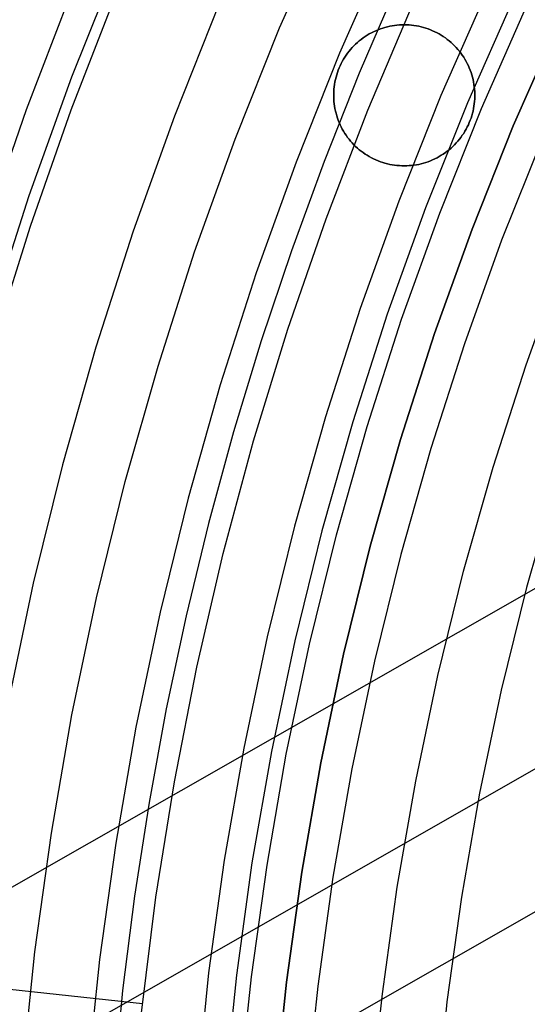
# Model space of a CAD drawing. Header units: millimetres. Extents: x 8929 to 10091, y -2708 to -1691.
# Tile 45 of 196: x 9449 to 9458, y -2052 to -2034. Entities that reach past the tile are written whole.
import ezdxf

# ---------------------------------------------------------------- set-up
doc = ezdxf.new("R2010")
doc.units = ezdxf.units.MM
for name, color, linetype in [('1', 7, 'Continuous'), ('COLOR EXT', 7, 'Continuous'), ('luz', 7, 'Continuous')]:
    doc.layers.add(name, color=color, linetype=linetype)

msp = doc.modelspace()

# ---------------------------------------------------------------- linework, layer by layer
at = {"layer": '1', "color": 7, "true_color": 0xffffff}
for p, q in [((9448.773, -2035.788, 76.403), (9449.586, -2033.675, 76.403)), ((9455.338, -2033.593, 206.672), (9454.671, -2035.14, 206.672)), ((9449.566, -2035.789, 65.998), (9450.358, -2033.755, 65.998)), ((9454.823, -2035.795, 70.904), (9455.633, -2033.892, 70.904)), ((9457.395, -2033.829, 208.403), (9456.588, -2035.665, 208.403)), ((9456.836, -2035.769, 208.385), (9457.639, -2033.942, 208.385)), ((9457.398, -2036.076, 206.567), (9458.19, -2034.274, 206.567)), ((9458.19, -2034.274, 208.385), (9457.398, -2036.076, 208.385)), ((9457.398, -2036.076, 207.476), (9458.19, -2034.274, 207.476)), ((9454.671, -2035.14, 206.672), (9454.048, -2036.705, 206.672)), ((9448.034, -2037.928, 76.403), (9448.773, -2035.788, 76.403)), ((9448.844, -2037.85, 65.998), (9449.566, -2035.789, 65.998)), ((9454.081, -2037.725, 70.904), (9454.823, -2035.795, 70.904)), ((9456.588, -2035.665, 208.403), (9455.845, -2037.527, 208.403)), ((9456.096, -2037.622, 208.385), (9456.836, -2035.769, 208.385)), ((9456.669, -2037.904, 206.567), (9457.398, -2036.076, 206.567)), ((9457.398, -2036.076, 208.385), (9456.669, -2037.904, 208.385)), ((9456.669, -2037.904, 207.476), (9457.398, -2036.076, 207.476)), ((9454.048, -2036.705, 206.672), (9453.468, -2038.287, 206.672)), ((9455.845, -2037.527, 208.403), (9455.167, -2039.413, 208.403)), ((9453.406, -2039.68, 70.904), (9454.081, -2037.725, 70.904)), ((9455.421, -2039.5, 208.385), (9456.096, -2037.622, 208.385)), ((9448.192, -2039.934, 65.998), (9448.844, -2037.85, 65.998)), ((9456.002, -2039.756, 206.567), (9456.669, -2037.904, 206.567)), ((9456.669, -2037.904, 208.385), (9456.002, -2039.756, 208.385)), ((9456.002, -2039.756, 207.476), (9456.669, -2037.904, 207.476)), ((9453.468, -2038.287, 206.672), (9452.934, -2039.885, 206.672)), ((9455.167, -2039.413, 208.403), (9454.554, -2041.322, 208.403)), ((9454.811, -2041.4, 208.385), (9455.421, -2039.5, 208.385)), ((9452.799, -2041.657, 70.904), (9453.406, -2039.68, 70.904)), ((9455.401, -2041.63, 206.567), (9456.002, -2039.756, 206.567)), ((9456.002, -2039.756, 208.385), (9455.401, -2041.63, 208.385)), ((9455.401, -2041.63, 207.476), (9456.002, -2039.756, 207.476)), ((9452.934, -2039.885, 206.672), (9452.444, -2041.497, 206.672)), ((9462.872, -2041.365, 34.804), (9434.98, -2057.3, 34.804)), ((9454.554, -2041.322, 208.403), (9454.007, -2043.251, 208.403)), ((9454.266, -2043.32, 208.385), (9454.811, -2041.4, 208.385)), ((9452.444, -2041.497, 206.672), (9452, -2043.122, 206.672)), ((9452.262, -2043.653, 70.904), (9452.799, -2041.657, 70.904)), ((9454.864, -2043.523, 206.567), (9455.401, -2041.63, 206.567)), ((9455.401, -2041.63, 208.385), (9454.864, -2043.523, 208.385)), ((9454.864, -2043.523, 207.476), (9455.401, -2041.63, 207.476)), ((9452, -2043.122, 206.672), (9451.602, -2044.758, 206.672)), ((9454.007, -2043.251, 208.403), (9453.527, -2045.198, 208.403)), ((9453.789, -2045.257, 208.385), (9454.266, -2043.32, 208.385)), ((9451.794, -2045.668, 70.904), (9452.262, -2043.653, 70.904)), ((9454.393, -2045.434, 206.567), (9454.864, -2043.523, 206.567)), ((9454.864, -2043.523, 208.385), (9454.393, -2045.434, 208.385)), ((9454.393, -2045.434, 207.476), (9454.864, -2043.523, 207.476)), ((9451.602, -2044.758, 206.672), (9451.251, -2046.406, 206.672)), ((9453.527, -2045.198, 208.403), (9453.115, -2047.16, 208.403)), ((9461.665, -2045.252, 42.804), (9440.48, -2057.356, 42.804)), ((9453.378, -2047.21, 208.385), (9453.789, -2045.257, 208.385)), ((9453.988, -2047.36, 206.567), (9454.393, -2045.434, 206.567)), ((9454.393, -2045.434, 208.385), (9453.988, -2047.36, 208.385)), ((9453.988, -2047.36, 207.476), (9454.393, -2045.434, 207.476)), ((9451.396, -2047.697, 70.904), (9451.794, -2045.668, 70.904)), ((9451.251, -2046.406, 206.672), (9450.947, -2048.062, 206.672)), ((9453.115, -2047.16, 208.403), (9452.77, -2049.135, 208.403)), ((9453.036, -2049.176, 208.385), (9453.378, -2047.21, 208.385)), ((9453.65, -2049.299, 206.567), (9453.988, -2047.36, 206.567)), ((9453.988, -2047.36, 208.385), (9453.65, -2049.299, 208.385)), ((9453.65, -2049.299, 207.476), (9453.988, -2047.36, 207.476)), ((9451.069, -2049.739, 70.904), (9451.396, -2047.697, 70.904)), ((9460.981, -2048.172, 76.403), (9444.83, -2057.4, 76.403)), ((9450.947, -2048.062, 206.672), (9450.69, -2049.726, 206.672)), ((9452.77, -2049.135, 208.403), (9452.494, -2051.12, 208.403)), ((9452.761, -2051.153, 208.385), (9453.036, -2049.176, 208.385)), ((9453.379, -2051.249, 206.567), (9453.65, -2049.299, 206.567)), ((9453.65, -2049.299, 208.385), (9453.379, -2051.249, 208.385)), ((9453.379, -2051.249, 207.476), (9453.65, -2049.299, 207.476)), ((9450.69, -2049.726, 206.672), (9450.479, -2051.397, 206.672)), ((9450.814, -2051.791, 70.904), (9451.069, -2049.739, 70.904)), ((9450.831, -2051.633, 70.904), (9444.842, -2050.976, 64.879)), ((9452.494, -2051.12, 208.403), (9452.287, -2053.115, 208.403)), ((9452.555, -2053.138, 208.385), (9452.761, -2051.153, 208.385)), ((9453.176, -2053.206, 206.567), (9453.379, -2051.249, 206.567)), ((9453.379, -2051.249, 208.385), (9453.176, -2053.206, 208.385)), ((9453.176, -2053.206, 207.476), (9453.379, -2051.249, 207.476)), ((9450.479, -2051.397, 206.672), (9450.315, -2053.074, 206.672))]:
    msp.add_line(p, q, dxfattribs=at)
at = {"layer": 'COLOR EXT', "color": 30, "true_color": 0xff8d00}
for p, q in [((9454.925, -2034.407, 19.504), (9454.886, -2034.427, 19.504)), ((9454.886, -2034.427, 21.604), (9454.925, -2034.407, 21.604)), ((9454.925, -2034.407, 20.554), (9454.886, -2034.427, 20.554)), ((9454.964, -2034.389, 19.504), (9454.925, -2034.407, 19.504)), ((9454.925, -2034.407, 21.604), (9454.964, -2034.389, 21.604)), ((9454.964, -2034.389, 20.554), (9454.925, -2034.407, 20.554)), ((9455.004, -2034.372, 19.504), (9454.964, -2034.389, 19.504)), ((9454.964, -2034.389, 21.604), (9455.004, -2034.372, 21.604)), ((9455.004, -2034.372, 20.554), (9454.964, -2034.389, 20.554)), ((9455.044, -2034.357, 19.504), (9455.004, -2034.372, 19.504)), ((9455.004, -2034.372, 21.604), (9455.044, -2034.357, 21.604)), ((9455.044, -2034.357, 20.554), (9455.004, -2034.372, 20.554)), ((9455.085, -2034.343, 19.504), (9455.044, -2034.357, 19.504)), ((9455.044, -2034.357, 21.604), (9455.085, -2034.343, 21.604)), ((9455.085, -2034.343, 20.554), (9455.044, -2034.357, 20.554)), ((9455.126, -2034.331, 19.504), (9455.085, -2034.343, 19.504)), ((9455.085, -2034.343, 21.604), (9455.126, -2034.331, 21.604)), ((9455.126, -2034.331, 20.554), (9455.085, -2034.343, 20.554)), ((9455.168, -2034.32, 19.504), (9455.126, -2034.331, 19.504)), ((9455.126, -2034.331, 21.604), (9455.168, -2034.32, 21.604)), ((9455.168, -2034.32, 20.554), (9455.126, -2034.331, 20.554)), ((9455.21, -2034.31, 19.504), (9455.168, -2034.32, 19.504)), ((9455.168, -2034.32, 21.604), (9455.21, -2034.31, 21.604)), ((9455.21, -2034.31, 20.554), (9455.168, -2034.32, 20.554)), ((9455.252, -2034.302, 19.504), (9455.21, -2034.31, 19.504)), ((9455.21, -2034.31, 21.604), (9455.252, -2034.302, 21.604)), ((9455.252, -2034.302, 20.554), (9455.21, -2034.31, 20.554)), ((9455.295, -2034.295, 19.504), (9455.252, -2034.302, 19.504)), ((9455.252, -2034.302, 21.604), (9455.295, -2034.295, 21.604)), ((9455.295, -2034.295, 20.554), (9455.252, -2034.302, 20.554)), ((9455.338, -2034.29, 19.504), (9455.295, -2034.295, 19.504)), ((9455.295, -2034.295, 21.604), (9455.338, -2034.29, 21.604)), ((9455.338, -2034.29, 20.554), (9455.295, -2034.295, 20.554)), ((9455.381, -2034.286, 19.504), (9455.338, -2034.29, 19.504)), ((9455.338, -2034.29, 21.604), (9455.381, -2034.286, 21.604)), ((9455.381, -2034.286, 20.554), (9455.338, -2034.29, 20.554)), ((9455.424, -2034.284, 19.504), (9455.381, -2034.286, 19.504)), ((9455.381, -2034.286, 21.604), (9455.424, -2034.284, 21.604)), ((9455.424, -2034.284, 20.554), (9455.381, -2034.286, 20.554)), ((9455.467, -2034.283, 19.504), (9455.424, -2034.284, 19.504)), ((9455.424, -2034.284, 21.604), (9455.467, -2034.283, 21.604)), ((9455.467, -2034.283, 20.554), (9455.424, -2034.284, 20.554)), ((9455.51, -2034.284, 19.504), (9455.467, -2034.283, 19.504)), ((9455.467, -2034.283, 21.604), (9455.51, -2034.284, 21.604)), ((9455.467, -2034.283, 19.504), (9455.467, -2034.283, 21.604)), ((9455.51, -2034.284, 20.554), (9455.467, -2034.283, 20.554)), ((9455.553, -2034.286, 19.504), (9455.51, -2034.284, 19.504)), ((9455.51, -2034.284, 21.604), (9455.553, -2034.286, 21.604)), ((9455.553, -2034.286, 20.554), (9455.51, -2034.284, 20.554)), ((9455.596, -2034.29, 19.504), (9455.553, -2034.286, 19.504)), ((9455.553, -2034.286, 21.604), (9455.596, -2034.29, 21.604)), ((9455.596, -2034.29, 20.554), (9455.553, -2034.286, 20.554)), ((9455.639, -2034.295, 19.504), (9455.596, -2034.29, 19.504)), ((9455.596, -2034.29, 21.604), (9455.639, -2034.295, 21.604)), ((9455.639, -2034.295, 20.554), (9455.596, -2034.29, 20.554)), ((9455.682, -2034.302, 19.504), (9455.639, -2034.295, 19.504)), ((9455.639, -2034.295, 21.604), (9455.682, -2034.302, 21.604)), ((9455.682, -2034.302, 20.554), (9455.639, -2034.295, 20.554)), ((9455.724, -2034.31, 19.504), (9455.682, -2034.302, 19.504)), ((9455.682, -2034.302, 21.604), (9455.724, -2034.31, 21.604)), ((9455.724, -2034.31, 20.554), (9455.682, -2034.302, 20.554)), ((9455.766, -2034.32, 19.504), (9455.724, -2034.31, 19.504)), ((9455.724, -2034.31, 21.604), (9455.766, -2034.32, 21.604)), ((9455.766, -2034.32, 20.554), (9455.724, -2034.31, 20.554)), ((9455.808, -2034.331, 19.504), (9455.766, -2034.32, 19.504)), ((9455.766, -2034.32, 21.604), (9455.808, -2034.331, 21.604)), ((9455.808, -2034.331, 20.554), (9455.766, -2034.32, 20.554)), ((9455.849, -2034.343, 19.504), (9455.808, -2034.331, 19.504)), ((9455.808, -2034.331, 21.604), (9455.849, -2034.343, 21.604)), ((9455.849, -2034.343, 20.554), (9455.808, -2034.331, 20.554)), ((9455.89, -2034.357, 19.504), (9455.849, -2034.343, 19.504)), ((9455.849, -2034.343, 21.604), (9455.89, -2034.357, 21.604)), ((9455.89, -2034.357, 20.554), (9455.849, -2034.343, 20.554)), ((9455.93, -2034.372, 19.504), (9455.89, -2034.357, 19.504)), ((9455.89, -2034.357, 21.604), (9455.93, -2034.372, 21.604)), ((9455.93, -2034.372, 20.554), (9455.89, -2034.357, 20.554)), ((9455.97, -2034.389, 19.504), (9455.93, -2034.372, 19.504)), ((9455.93, -2034.372, 21.604), (9455.97, -2034.389, 21.604)), ((9455.97, -2034.389, 20.554), (9455.93, -2034.372, 20.554)), ((9456.009, -2034.407, 19.504), (9455.97, -2034.389, 19.504)), ((9455.97, -2034.389, 21.604), (9456.009, -2034.407, 21.604)), ((9456.009, -2034.407, 20.554), (9455.97, -2034.389, 20.554)), ((9456.048, -2034.427, 19.504), (9456.009, -2034.407, 19.504)), ((9456.009, -2034.407, 21.604), (9456.048, -2034.427, 21.604)), ((9456.048, -2034.427, 20.554), (9456.009, -2034.407, 20.554)), ((9454.638, -2034.598, 19.504), (9454.606, -2034.627, 19.504)), ((9454.606, -2034.627, 21.604), (9454.638, -2034.598, 21.604)), ((9454.638, -2034.598, 20.554), (9454.606, -2034.627, 20.554)), ((9454.671, -2034.57, 19.504), (9454.638, -2034.598, 19.504)), ((9454.638, -2034.598, 21.604), (9454.671, -2034.57, 21.604)), ((9454.671, -2034.57, 20.554), (9454.638, -2034.598, 20.554)), ((9454.705, -2034.543, 19.504), (9454.671, -2034.57, 19.504)), ((9454.671, -2034.57, 21.604), (9454.705, -2034.543, 21.604)), ((9454.705, -2034.543, 20.554), (9454.671, -2034.57, 20.554)), ((9454.739, -2034.517, 19.504), (9454.705, -2034.543, 19.504)), ((9454.705, -2034.543, 21.604), (9454.739, -2034.517, 21.604)), ((9454.739, -2034.517, 20.554), (9454.705, -2034.543, 20.554)), ((9454.775, -2034.493, 19.504), (9454.739, -2034.517, 19.504)), ((9454.739, -2034.517, 21.604), (9454.775, -2034.493, 21.604)), ((9454.775, -2034.493, 20.554), (9454.739, -2034.517, 20.554)), ((9454.811, -2034.469, 19.504), (9454.775, -2034.493, 19.504)), ((9454.775, -2034.493, 21.604), (9454.811, -2034.469, 21.604)), ((9454.811, -2034.469, 20.554), (9454.775, -2034.493, 20.554)), ((9454.848, -2034.447, 19.504), (9454.811, -2034.469, 19.504)), ((9454.811, -2034.469, 21.604), (9454.848, -2034.447, 21.604)), ((9454.848, -2034.447, 20.554), (9454.811, -2034.469, 20.554)), ((9454.886, -2034.427, 19.504), (9454.848, -2034.447, 19.504)), ((9454.848, -2034.447, 21.604), (9454.886, -2034.427, 21.604)), ((9454.886, -2034.427, 20.554), (9454.848, -2034.447, 20.554)), ((9456.086, -2034.447, 19.504), (9456.048, -2034.427, 19.504)), ((9456.048, -2034.427, 21.604), (9456.086, -2034.447, 21.604)), ((9456.086, -2034.447, 20.554), (9456.048, -2034.427, 20.554)), ((9456.123, -2034.469, 19.504), (9456.086, -2034.447, 19.504)), ((9456.086, -2034.447, 21.604), (9456.123, -2034.469, 21.604)), ((9456.123, -2034.469, 20.554), (9456.086, -2034.447, 20.554)), ((9456.159, -2034.493, 19.504), (9456.123, -2034.469, 19.504)), ((9456.123, -2034.469, 21.604), (9456.159, -2034.493, 21.604)), ((9456.159, -2034.493, 20.554), (9456.123, -2034.469, 20.554)), ((9456.195, -2034.517, 19.504), (9456.159, -2034.493, 19.504)), ((9456.159, -2034.493, 21.604), (9456.195, -2034.517, 21.604)), ((9456.195, -2034.517, 20.554), (9456.159, -2034.493, 20.554)), ((9456.229, -2034.543, 19.504), (9456.195, -2034.517, 19.504)), ((9456.195, -2034.517, 21.604), (9456.229, -2034.543, 21.604)), ((9456.229, -2034.543, 20.554), (9456.195, -2034.517, 20.554)), ((9456.263, -2034.57, 19.504), (9456.229, -2034.543, 19.504)), ((9456.229, -2034.543, 21.604), (9456.263, -2034.57, 21.604)), ((9456.263, -2034.57, 20.554), (9456.229, -2034.543, 20.554)), ((9456.296, -2034.598, 19.504), (9456.263, -2034.57, 19.504)), ((9456.263, -2034.57, 21.604), (9456.296, -2034.598, 21.604)), ((9456.296, -2034.598, 20.554), (9456.263, -2034.57, 20.554)), ((9456.328, -2034.627, 19.504), (9456.296, -2034.598, 19.504)), ((9456.296, -2034.598, 21.604), (9456.328, -2034.627, 21.604)), ((9456.328, -2034.627, 20.554), (9456.296, -2034.598, 20.554)), ((9454.49, -2034.754, 19.504), (9454.464, -2034.788, 19.504)), ((9454.464, -2034.788, 21.604), (9454.49, -2034.754, 21.604)), ((9454.49, -2034.754, 20.554), (9454.464, -2034.788, 20.554)), ((9454.517, -2034.721, 19.504), (9454.49, -2034.754, 19.504)), ((9454.49, -2034.754, 21.604), (9454.517, -2034.721, 21.604)), ((9454.517, -2034.721, 20.554), (9454.49, -2034.754, 20.554)), ((9454.546, -2034.688, 19.504), (9454.517, -2034.721, 19.504)), ((9454.517, -2034.721, 21.604), (9454.546, -2034.688, 21.604)), ((9454.546, -2034.688, 20.554), (9454.517, -2034.721, 20.554)), ((9454.576, -2034.657, 19.504), (9454.546, -2034.688, 19.504)), ((9454.546, -2034.688, 21.604), (9454.576, -2034.657, 21.604)), ((9454.576, -2034.657, 20.554), (9454.546, -2034.688, 20.554)), ((9454.606, -2034.627, 19.504), (9454.576, -2034.657, 19.504)), ((9454.576, -2034.657, 21.604), (9454.606, -2034.627, 21.604)), ((9454.606, -2034.627, 20.554), (9454.576, -2034.657, 20.554)), ((9456.359, -2034.657, 19.504), (9456.328, -2034.627, 19.504)), ((9456.328, -2034.627, 21.604), (9456.359, -2034.657, 21.604)), ((9456.359, -2034.657, 20.554), (9456.328, -2034.627, 20.554)), ((9456.388, -2034.688, 19.504), (9456.359, -2034.657, 19.504)), ((9456.359, -2034.657, 21.604), (9456.388, -2034.688, 21.604)), ((9456.388, -2034.688, 20.554), (9456.359, -2034.657, 20.554)), ((9456.417, -2034.721, 19.504), (9456.388, -2034.688, 19.504)), ((9456.388, -2034.688, 21.604), (9456.417, -2034.721, 21.604)), ((9456.417, -2034.721, 20.554), (9456.388, -2034.688, 20.554)), ((9456.444, -2034.754, 19.504), (9456.417, -2034.721, 19.504)), ((9456.417, -2034.721, 21.604), (9456.444, -2034.754, 21.604)), ((9456.444, -2034.754, 20.554), (9456.417, -2034.721, 20.554)), ((9456.471, -2034.788, 19.504), (9456.444, -2034.754, 19.504)), ((9456.444, -2034.754, 21.604), (9456.471, -2034.788, 21.604)), ((9456.471, -2034.788, 20.554), (9456.444, -2034.754, 20.554)), ((9454.37, -2034.933, 19.504), (9454.35, -2034.972, 19.504)), ((9454.35, -2034.972, 21.604), (9454.37, -2034.933, 21.604)), ((9454.37, -2034.933, 20.554), (9454.35, -2034.972, 20.554)), ((9454.392, -2034.896, 19.504), (9454.37, -2034.933, 19.504)), ((9454.37, -2034.933, 21.604), (9454.392, -2034.896, 21.604)), ((9454.392, -2034.896, 20.554), (9454.37, -2034.933, 20.554)), ((9454.414, -2034.859, 19.504), (9454.392, -2034.896, 19.504)), ((9454.392, -2034.896, 21.604), (9454.414, -2034.859, 21.604)), ((9454.414, -2034.859, 20.554), (9454.392, -2034.896, 20.554)), ((9454.438, -2034.823, 19.504), (9454.414, -2034.859, 19.504)), ((9454.414, -2034.859, 21.604), (9454.438, -2034.823, 21.604)), ((9454.438, -2034.823, 20.554), (9454.414, -2034.859, 20.554)), ((9454.464, -2034.788, 19.504), (9454.438, -2034.823, 19.504)), ((9454.438, -2034.823, 21.604), (9454.464, -2034.788, 21.604)), ((9454.464, -2034.788, 20.554), (9454.438, -2034.823, 20.554)), ((9456.496, -2034.823, 19.504), (9456.471, -2034.788, 19.504)), ((9456.471, -2034.788, 21.604), (9456.496, -2034.823, 21.604)), ((9456.496, -2034.823, 20.554), (9456.471, -2034.788, 20.554)), ((9456.52, -2034.859, 19.504), (9456.496, -2034.823, 19.504)), ((9456.496, -2034.823, 21.604), (9456.52, -2034.859, 21.604)), ((9456.52, -2034.859, 20.554), (9456.496, -2034.823, 20.554)), ((9456.542, -2034.896, 19.504), (9456.52, -2034.859, 19.504)), ((9456.52, -2034.859, 21.604), (9456.542, -2034.896, 21.604)), ((9456.542, -2034.896, 20.554), (9456.52, -2034.859, 20.554)), ((9456.564, -2034.933, 19.504), (9456.542, -2034.896, 19.504)), ((9456.542, -2034.896, 21.604), (9456.564, -2034.933, 21.604)), ((9456.564, -2034.933, 20.554), (9456.542, -2034.896, 20.554)), ((9456.584, -2034.972, 19.504), (9456.564, -2034.933, 19.504)), ((9456.564, -2034.933, 21.604), (9456.584, -2034.972, 21.604)), ((9456.584, -2034.972, 20.554), (9456.564, -2034.933, 20.554)), ((9454.298, -2035.09, 19.504), (9454.284, -2035.131, 19.504)), ((9454.284, -2035.131, 21.604), (9454.298, -2035.09, 21.604)), ((9454.298, -2035.09, 20.554), (9454.284, -2035.131, 20.554)), ((9454.314, -2035.05, 19.504), (9454.298, -2035.09, 19.504)), ((9454.298, -2035.09, 21.604), (9454.314, -2035.05, 21.604)), ((9454.314, -2035.05, 20.554), (9454.298, -2035.09, 20.554)), ((9454.332, -2035.011, 19.504), (9454.314, -2035.05, 19.504)), ((9454.314, -2035.05, 21.604), (9454.332, -2035.011, 21.604)), ((9454.332, -2035.011, 20.554), (9454.314, -2035.05, 20.554)), ((9454.35, -2034.972, 19.504), (9454.332, -2035.011, 19.504)), ((9454.332, -2035.011, 21.604), (9454.35, -2034.972, 21.604)), ((9454.35, -2034.972, 20.554), (9454.332, -2035.011, 20.554)), ((9456.603, -2035.011, 19.504), (9456.584, -2034.972, 19.504)), ((9456.584, -2034.972, 21.604), (9456.603, -2035.011, 21.604)), ((9456.603, -2035.011, 20.554), (9456.584, -2034.972, 20.554)), ((9456.62, -2035.05, 19.504), (9456.603, -2035.011, 19.504)), ((9456.603, -2035.011, 21.604), (9456.62, -2035.05, 21.604)), ((9456.62, -2035.05, 20.554), (9456.603, -2035.011, 20.554)), ((9456.636, -2035.09, 19.504), (9456.62, -2035.05, 19.504)), ((9456.62, -2035.05, 21.604), (9456.636, -2035.09, 21.604)), ((9456.636, -2035.09, 20.554), (9456.62, -2035.05, 20.554)), ((9456.65, -2035.131, 19.504), (9456.636, -2035.09, 19.504)), ((9456.636, -2035.09, 21.604), (9456.65, -2035.131, 21.604)), ((9456.65, -2035.131, 20.554), (9456.636, -2035.09, 20.554)), ((9454.24, -2035.297, 19.504), (9454.232, -2035.34, 19.504)), ((9454.232, -2035.34, 21.604), (9454.24, -2035.297, 21.604)), ((9454.24, -2035.297, 20.554), (9454.232, -2035.34, 20.554)), ((9454.248, -2035.255, 19.504), (9454.24, -2035.297, 19.504)), ((9454.24, -2035.297, 21.604), (9454.248, -2035.255, 21.604)), ((9454.248, -2035.255, 20.554), (9454.24, -2035.297, 20.554)), ((9454.259, -2035.213, 19.504), (9454.248, -2035.255, 19.504)), ((9454.248, -2035.255, 21.604), (9454.259, -2035.213, 21.604)), ((9454.259, -2035.213, 20.554), (9454.248, -2035.255, 20.554)), ((9454.271, -2035.172, 19.504), (9454.259, -2035.213, 19.504)), ((9454.259, -2035.213, 21.604), (9454.271, -2035.172, 21.604)), ((9454.271, -2035.172, 20.554), (9454.259, -2035.213, 20.554)), ((9454.284, -2035.131, 19.504), (9454.271, -2035.172, 19.504)), ((9454.271, -2035.172, 21.604), (9454.284, -2035.131, 21.604)), ((9454.284, -2035.131, 20.554), (9454.271, -2035.172, 20.554)), ((9456.664, -2035.172, 19.504), (9456.65, -2035.131, 19.504)), ((9456.65, -2035.131, 21.604), (9456.664, -2035.172, 21.604)), ((9456.664, -2035.172, 20.554), (9456.65, -2035.131, 20.554)), ((9456.675, -2035.213, 19.504), (9456.664, -2035.172, 19.504)), ((9456.664, -2035.172, 21.604), (9456.675, -2035.213, 21.604)), ((9456.675, -2035.213, 20.554), (9456.664, -2035.172, 20.554)), ((9456.686, -2035.255, 19.504), (9456.675, -2035.213, 19.504)), ((9456.675, -2035.213, 21.604), (9456.686, -2035.255, 21.604)), ((9456.686, -2035.255, 20.554), (9456.675, -2035.213, 20.554)), ((9456.695, -2035.297, 19.504), (9456.686, -2035.255, 19.504)), ((9456.686, -2035.255, 21.604), (9456.695, -2035.297, 21.604)), ((9456.695, -2035.297, 20.554), (9456.686, -2035.255, 20.554)), ((9456.702, -2035.34, 19.504), (9456.695, -2035.297, 19.504)), ((9456.695, -2035.297, 21.604), (9456.702, -2035.34, 21.604)), ((9456.702, -2035.34, 20.554), (9456.695, -2035.297, 20.554)), ((9454.219, -2035.469, 19.504), (9454.217, -2035.512, 19.504)), ((9454.217, -2035.512, 21.604), (9454.219, -2035.469, 21.604)), ((9454.219, -2035.469, 20.554), (9454.217, -2035.512, 20.554)), ((9454.222, -2035.426, 19.504), (9454.219, -2035.469, 19.504)), ((9454.219, -2035.469, 21.604), (9454.222, -2035.426, 21.604)), ((9454.222, -2035.426, 20.554), (9454.219, -2035.469, 20.554)), ((9454.226, -2035.383, 19.504), (9454.222, -2035.426, 19.504)), ((9454.222, -2035.426, 21.604), (9454.226, -2035.383, 21.604)), ((9454.226, -2035.383, 20.554), (9454.222, -2035.426, 20.554)), ((9454.232, -2035.34, 19.504), (9454.226, -2035.383, 19.504)), ((9454.226, -2035.383, 21.604), (9454.232, -2035.34, 21.604)), ((9454.232, -2035.34, 20.554), (9454.226, -2035.383, 20.554)), ((9456.708, -2035.383, 19.504), (9456.702, -2035.34, 19.504)), ((9456.702, -2035.34, 21.604), (9456.708, -2035.383, 21.604)), ((9456.708, -2035.383, 20.554), (9456.702, -2035.34, 20.554)), ((9456.712, -2035.426, 19.504), (9456.708, -2035.383, 19.504)), ((9456.708, -2035.383, 21.604), (9456.712, -2035.426, 21.604)), ((9456.712, -2035.426, 20.554), (9456.708, -2035.383, 20.554)), ((9456.715, -2035.469, 19.504), (9456.712, -2035.426, 19.504)), ((9456.712, -2035.426, 21.604), (9456.715, -2035.469, 21.604)), ((9456.715, -2035.469, 20.554), (9456.712, -2035.426, 20.554)), ((9456.717, -2035.512, 19.504), (9456.715, -2035.469, 19.504)), ((9456.715, -2035.469, 21.604), (9456.717, -2035.512, 21.604)), ((9456.717, -2035.512, 20.554), (9456.715, -2035.469, 20.554)), ((9454.217, -2035.512, 19.504), (9454.217, -2035.555, 19.504)), ((9454.217, -2035.555, 21.604), (9454.217, -2035.512, 21.604)), ((9454.217, -2035.512, 20.554), (9454.217, -2035.555, 20.554)), ((9454.217, -2035.533, 19.504), (9454.217, -2035.533, 21.604)), ((9454.217, -2035.555, 19.504), (9454.219, -2035.598, 19.504)), ((9454.219, -2035.598, 21.604), (9454.217, -2035.555, 21.604)), ((9454.217, -2035.555, 20.554), (9454.219, -2035.598, 20.554)), ((9454.219, -2035.598, 19.504), (9454.222, -2035.641, 19.504)), ((9454.222, -2035.641, 21.604), (9454.219, -2035.598, 21.604)), ((9454.219, -2035.598, 20.554), (9454.222, -2035.641, 20.554)), ((9454.222, -2035.641, 19.504), (9454.226, -2035.684, 19.504)), ((9454.226, -2035.684, 21.604), (9454.222, -2035.641, 21.604)), ((9454.222, -2035.641, 20.554), (9454.226, -2035.684, 20.554)), ((9456.708, -2035.684, 19.504), (9456.712, -2035.641, 19.504)), ((9456.712, -2035.641, 21.604), (9456.708, -2035.684, 21.604)), ((9456.708, -2035.684, 20.554), (9456.712, -2035.641, 20.554)), ((9456.712, -2035.641, 19.504), (9456.715, -2035.598, 19.504)), ((9456.715, -2035.598, 21.604), (9456.712, -2035.641, 21.604)), ((9456.712, -2035.641, 20.554), (9456.715, -2035.598, 20.554)), ((9456.715, -2035.598, 19.504), (9456.717, -2035.555, 19.504)), ((9456.717, -2035.555, 21.604), (9456.715, -2035.598, 21.604)), ((9456.715, -2035.598, 20.554), (9456.717, -2035.555, 20.554)), ((9456.717, -2035.555, 19.504), (9456.717, -2035.512, 19.504)), ((9456.717, -2035.512, 21.604), (9456.717, -2035.555, 21.604)), ((9456.717, -2035.555, 20.554), (9456.717, -2035.512, 20.554)), ((9456.717, -2035.533, 19.504), (9456.717, -2035.533, 21.604)), ((9454.226, -2035.684, 19.504), (9454.232, -2035.727, 19.504)), ((9454.232, -2035.727, 21.604), (9454.226, -2035.684, 21.604)), ((9454.226, -2035.684, 20.554), (9454.232, -2035.727, 20.554)), ((9454.232, -2035.727, 19.504), (9454.24, -2035.769, 19.504)), ((9454.24, -2035.769, 21.604), (9454.232, -2035.727, 21.604)), ((9454.232, -2035.727, 20.554), (9454.24, -2035.769, 20.554)), ((9454.24, -2035.769, 19.504), (9454.248, -2035.812, 19.504)), ((9454.248, -2035.812, 21.604), (9454.24, -2035.769, 21.604)), ((9454.24, -2035.769, 20.554), (9454.248, -2035.812, 20.554)), ((9454.248, -2035.812, 19.504), (9454.259, -2035.853, 19.504)), ((9454.259, -2035.853, 21.604), (9454.248, -2035.812, 21.604)), ((9454.248, -2035.812, 20.554), (9454.259, -2035.853, 20.554)), ((9456.675, -2035.853, 19.504), (9456.686, -2035.812, 19.504)), ((9456.686, -2035.812, 21.604), (9456.675, -2035.853, 21.604)), ((9456.675, -2035.853, 20.554), (9456.686, -2035.812, 20.554)), ((9456.686, -2035.812, 19.504), (9456.695, -2035.769, 19.504)), ((9456.695, -2035.769, 21.604), (9456.686, -2035.812, 21.604)), ((9456.686, -2035.812, 20.554), (9456.695, -2035.769, 20.554)), ((9456.695, -2035.769, 19.504), (9456.702, -2035.727, 19.504)), ((9456.702, -2035.727, 21.604), (9456.695, -2035.769, 21.604)), ((9456.695, -2035.769, 20.554), (9456.702, -2035.727, 20.554)), ((9456.702, -2035.727, 19.504), (9456.708, -2035.684, 19.504)), ((9456.708, -2035.684, 21.604), (9456.702, -2035.727, 21.604)), ((9456.702, -2035.727, 20.554), (9456.708, -2035.684, 20.554)), ((9454.259, -2035.853, 19.504), (9454.271, -2035.895, 19.504)), ((9454.271, -2035.895, 21.604), (9454.259, -2035.853, 21.604)), ((9454.259, -2035.853, 20.554), (9454.271, -2035.895, 20.554)), ((9454.271, -2035.895, 19.504), (9454.284, -2035.936, 19.504)), ((9454.284, -2035.936, 21.604), (9454.271, -2035.895, 21.604)), ((9454.271, -2035.895, 20.554), (9454.284, -2035.936, 20.554)), ((9454.284, -2035.936, 19.504), (9454.298, -2035.977, 19.504)), ((9454.298, -2035.977, 21.604), (9454.284, -2035.936, 21.604)), ((9454.284, -2035.936, 20.554), (9454.298, -2035.977, 20.554)), ((9454.298, -2035.977, 19.504), (9454.314, -2036.017, 19.504)), ((9454.314, -2036.017, 21.604), (9454.298, -2035.977, 21.604)), ((9454.298, -2035.977, 20.554), (9454.314, -2036.017, 20.554)), ((9456.62, -2036.017, 19.504), (9456.636, -2035.977, 19.504)), ((9456.636, -2035.977, 21.604), (9456.62, -2036.017, 21.604)), ((9456.62, -2036.017, 20.554), (9456.636, -2035.977, 20.554)), ((9456.636, -2035.977, 19.504), (9456.65, -2035.936, 19.504)), ((9456.65, -2035.936, 21.604), (9456.636, -2035.977, 21.604)), ((9456.636, -2035.977, 20.554), (9456.65, -2035.936, 20.554)), ((9456.65, -2035.936, 19.504), (9456.664, -2035.895, 19.504)), ((9456.664, -2035.895, 21.604), (9456.65, -2035.936, 21.604)), ((9456.65, -2035.936, 20.554), (9456.664, -2035.895, 20.554)), ((9456.664, -2035.895, 19.504), (9456.675, -2035.853, 19.504)), ((9456.675, -2035.853, 21.604), (9456.664, -2035.895, 21.604)), ((9456.664, -2035.895, 20.554), (9456.675, -2035.853, 20.554)), ((9454.314, -2036.017, 19.504), (9454.332, -2036.056, 19.504)), ((9454.332, -2036.056, 21.604), (9454.314, -2036.017, 21.604)), ((9454.314, -2036.017, 20.554), (9454.332, -2036.056, 20.554)), ((9454.332, -2036.056, 19.504), (9454.35, -2036.095, 19.504)), ((9454.35, -2036.095, 21.604), (9454.332, -2036.056, 21.604)), ((9454.332, -2036.056, 20.554), (9454.35, -2036.095, 20.554)), ((9454.35, -2036.095, 19.504), (9454.37, -2036.133, 19.504)), ((9454.37, -2036.133, 21.604), (9454.35, -2036.095, 21.604)), ((9454.35, -2036.095, 20.554), (9454.37, -2036.133, 20.554)), ((9454.37, -2036.133, 19.504), (9454.392, -2036.171, 19.504)), ((9454.392, -2036.171, 21.604), (9454.37, -2036.133, 21.604)), ((9454.37, -2036.133, 20.554), (9454.392, -2036.171, 20.554)), ((9456.542, -2036.171, 19.504), (9456.564, -2036.133, 19.504)), ((9456.564, -2036.133, 21.604), (9456.542, -2036.171, 21.604)), ((9456.542, -2036.171, 20.554), (9456.564, -2036.133, 20.554)), ((9456.564, -2036.133, 19.504), (9456.584, -2036.095, 19.504)), ((9456.584, -2036.095, 21.604), (9456.564, -2036.133, 21.604)), ((9456.564, -2036.133, 20.554), (9456.584, -2036.095, 20.554)), ((9456.584, -2036.095, 19.504), (9456.603, -2036.056, 19.504)), ((9456.603, -2036.056, 21.604), (9456.584, -2036.095, 21.604)), ((9456.584, -2036.095, 20.554), (9456.603, -2036.056, 20.554)), ((9456.603, -2036.056, 19.504), (9456.62, -2036.017, 19.504)), ((9456.62, -2036.017, 21.604), (9456.603, -2036.056, 21.604)), ((9456.603, -2036.056, 20.554), (9456.62, -2036.017, 20.554)), ((9454.392, -2036.171, 19.504), (9454.414, -2036.208, 19.504)), ((9454.414, -2036.208, 21.604), (9454.392, -2036.171, 21.604)), ((9454.392, -2036.171, 20.554), (9454.414, -2036.208, 20.554)), ((9454.414, -2036.208, 19.504), (9454.438, -2036.243, 19.504)), ((9454.438, -2036.243, 21.604), (9454.414, -2036.208, 21.604)), ((9454.414, -2036.208, 20.554), (9454.438, -2036.243, 20.554)), ((9454.438, -2036.243, 19.504), (9454.464, -2036.279, 19.504)), ((9454.464, -2036.279, 21.604), (9454.438, -2036.243, 21.604)), ((9454.438, -2036.243, 20.554), (9454.464, -2036.279, 20.554)), ((9454.464, -2036.279, 19.504), (9454.49, -2036.313, 19.504)), ((9454.49, -2036.313, 21.604), (9454.464, -2036.279, 21.604)), ((9454.464, -2036.279, 20.554), (9454.49, -2036.313, 20.554)), ((9454.49, -2036.313, 19.504), (9454.517, -2036.346, 19.504)), ((9454.517, -2036.346, 21.604), (9454.49, -2036.313, 21.604)), ((9454.49, -2036.313, 20.554), (9454.517, -2036.346, 20.554)), ((9456.417, -2036.346, 19.504), (9456.444, -2036.313, 19.504)), ((9456.444, -2036.313, 21.604), (9456.417, -2036.346, 21.604)), ((9456.417, -2036.346, 20.554), (9456.444, -2036.313, 20.554)), ((9456.444, -2036.313, 19.504), (9456.471, -2036.279, 19.504)), ((9456.471, -2036.279, 21.604), (9456.444, -2036.313, 21.604)), ((9456.444, -2036.313, 20.554), (9456.471, -2036.279, 20.554)), ((9456.471, -2036.279, 19.504), (9456.496, -2036.243, 19.504)), ((9456.496, -2036.243, 21.604), (9456.471, -2036.279, 21.604)), ((9456.471, -2036.279, 20.554), (9456.496, -2036.243, 20.554)), ((9456.496, -2036.243, 19.504), (9456.52, -2036.208, 19.504)), ((9456.52, -2036.208, 21.604), (9456.496, -2036.243, 21.604)), ((9456.496, -2036.243, 20.554), (9456.52, -2036.208, 20.554)), ((9456.52, -2036.208, 19.504), (9456.542, -2036.171, 19.504)), ((9456.542, -2036.171, 21.604), (9456.52, -2036.208, 21.604)), ((9456.52, -2036.208, 20.554), (9456.542, -2036.171, 20.554)), ((9454.517, -2036.346, 19.504), (9454.546, -2036.378, 19.504)), ((9454.546, -2036.378, 21.604), (9454.517, -2036.346, 21.604)), ((9454.517, -2036.346, 20.554), (9454.546, -2036.378, 20.554)), ((9454.546, -2036.378, 19.504), (9454.576, -2036.41, 19.504)), ((9454.576, -2036.41, 21.604), (9454.546, -2036.378, 21.604)), ((9454.546, -2036.378, 20.554), (9454.576, -2036.41, 20.554)), ((9454.576, -2036.41, 19.504), (9454.606, -2036.44, 19.504)), ((9454.606, -2036.44, 21.604), (9454.576, -2036.41, 21.604)), ((9454.576, -2036.41, 20.554), (9454.606, -2036.44, 20.554)), ((9454.606, -2036.44, 19.504), (9454.638, -2036.469, 19.504)), ((9454.638, -2036.469, 21.604), (9454.606, -2036.44, 21.604)), ((9454.606, -2036.44, 20.554), (9454.638, -2036.469, 20.554)), ((9454.638, -2036.469, 19.504), (9454.671, -2036.497, 19.504)), ((9454.671, -2036.497, 21.604), (9454.638, -2036.469, 21.604)), ((9454.638, -2036.469, 20.554), (9454.671, -2036.497, 20.554)), ((9454.671, -2036.497, 19.504), (9454.705, -2036.524, 19.504)), ((9454.705, -2036.524, 21.604), (9454.671, -2036.497, 21.604)), ((9454.671, -2036.497, 20.554), (9454.705, -2036.524, 20.554)), ((9456.229, -2036.524, 19.504), (9456.263, -2036.497, 19.504)), ((9456.263, -2036.497, 21.604), (9456.229, -2036.524, 21.604)), ((9456.229, -2036.524, 20.554), (9456.263, -2036.497, 20.554)), ((9456.263, -2036.497, 19.504), (9456.296, -2036.469, 19.504)), ((9456.296, -2036.469, 21.604), (9456.263, -2036.497, 21.604)), ((9456.263, -2036.497, 20.554), (9456.296, -2036.469, 20.554)), ((9456.296, -2036.469, 19.504), (9456.328, -2036.44, 19.504)), ((9456.328, -2036.44, 21.604), (9456.296, -2036.469, 21.604)), ((9456.296, -2036.469, 20.554), (9456.328, -2036.44, 20.554)), ((9456.328, -2036.44, 19.504), (9456.359, -2036.41, 19.504)), ((9456.359, -2036.41, 21.604), (9456.328, -2036.44, 21.604)), ((9456.328, -2036.44, 20.554), (9456.359, -2036.41, 20.554)), ((9456.359, -2036.41, 19.504), (9456.388, -2036.378, 19.504)), ((9456.388, -2036.378, 21.604), (9456.359, -2036.41, 21.604)), ((9456.359, -2036.41, 20.554), (9456.388, -2036.378, 20.554)), ((9456.388, -2036.378, 19.504), (9456.417, -2036.346, 19.504)), ((9456.417, -2036.346, 21.604), (9456.388, -2036.378, 21.604)), ((9456.388, -2036.378, 20.554), (9456.417, -2036.346, 20.554)), ((9454.705, -2036.524, 19.504), (9454.739, -2036.55, 19.504)), ((9454.739, -2036.55, 21.604), (9454.705, -2036.524, 21.604)), ((9454.705, -2036.524, 20.554), (9454.739, -2036.55, 20.554)), ((9454.739, -2036.55, 19.504), (9454.775, -2036.574, 19.504)), ((9454.775, -2036.574, 21.604), (9454.739, -2036.55, 21.604)), ((9454.739, -2036.55, 20.554), (9454.775, -2036.574, 20.554)), ((9454.775, -2036.574, 19.504), (9454.811, -2036.597, 19.504)), ((9454.811, -2036.597, 21.604), (9454.775, -2036.574, 21.604)), ((9454.775, -2036.574, 20.554), (9454.811, -2036.597, 20.554)), ((9454.811, -2036.597, 19.504), (9454.848, -2036.619, 19.504)), ((9454.848, -2036.619, 21.604), (9454.811, -2036.597, 21.604)), ((9454.811, -2036.597, 20.554), (9454.848, -2036.619, 20.554)), ((9454.848, -2036.619, 19.504), (9454.886, -2036.64, 19.504)), ((9454.886, -2036.64, 21.604), (9454.848, -2036.619, 21.604)), ((9454.848, -2036.619, 20.554), (9454.886, -2036.64, 20.554)), ((9454.886, -2036.64, 19.504), (9454.925, -2036.66, 19.504)), ((9454.925, -2036.66, 21.604), (9454.886, -2036.64, 21.604)), ((9454.886, -2036.64, 20.554), (9454.925, -2036.66, 20.554)), ((9454.925, -2036.66, 19.504), (9454.964, -2036.678, 19.504)), ((9454.964, -2036.678, 21.604), (9454.925, -2036.66, 21.604)), ((9454.925, -2036.66, 20.554), (9454.964, -2036.678, 20.554)), ((9454.964, -2036.678, 19.504), (9455.004, -2036.694, 19.504)), ((9455.004, -2036.694, 21.604), (9454.964, -2036.678, 21.604)), ((9454.964, -2036.678, 20.554), (9455.004, -2036.694, 20.554)), ((9455.93, -2036.694, 19.504), (9455.97, -2036.678, 19.504)), ((9455.97, -2036.678, 21.604), (9455.93, -2036.694, 21.604)), ((9455.93, -2036.694, 20.554), (9455.97, -2036.678, 20.554)), ((9455.97, -2036.678, 19.504), (9456.009, -2036.66, 19.504)), ((9456.009, -2036.66, 21.604), (9455.97, -2036.678, 21.604)), ((9455.97, -2036.678, 20.554), (9456.009, -2036.66, 20.554)), ((9456.009, -2036.66, 19.504), (9456.048, -2036.64, 19.504)), ((9456.048, -2036.64, 21.604), (9456.009, -2036.66, 21.604)), ((9456.009, -2036.66, 20.554), (9456.048, -2036.64, 20.554)), ((9456.048, -2036.64, 19.504), (9456.086, -2036.619, 19.504)), ((9456.086, -2036.619, 21.604), (9456.048, -2036.64, 21.604)), ((9456.048, -2036.64, 20.554), (9456.086, -2036.619, 20.554)), ((9456.086, -2036.619, 19.504), (9456.123, -2036.597, 19.504)), ((9456.123, -2036.597, 21.604), (9456.086, -2036.619, 21.604)), ((9456.086, -2036.619, 20.554), (9456.123, -2036.597, 20.554)), ((9456.123, -2036.597, 19.504), (9456.159, -2036.574, 19.504)), ((9456.159, -2036.574, 21.604), (9456.123, -2036.597, 21.604)), ((9456.123, -2036.597, 20.554), (9456.159, -2036.574, 20.554)), ((9456.159, -2036.574, 19.504), (9456.195, -2036.55, 19.504)), ((9456.195, -2036.55, 21.604), (9456.159, -2036.574, 21.604)), ((9456.159, -2036.574, 20.554), (9456.195, -2036.55, 20.554)), ((9456.195, -2036.55, 19.504), (9456.229, -2036.524, 19.504)), ((9456.229, -2036.524, 21.604), (9456.195, -2036.55, 21.604)), ((9456.195, -2036.55, 20.554), (9456.229, -2036.524, 20.554)), ((9455.004, -2036.694, 19.504), (9455.044, -2036.71, 19.504)), ((9455.044, -2036.71, 21.604), (9455.004, -2036.694, 21.604)), ((9455.004, -2036.694, 20.554), (9455.044, -2036.71, 20.554)), ((9455.044, -2036.71, 19.504), (9455.085, -2036.724, 19.504)), ((9455.085, -2036.724, 21.604), (9455.044, -2036.71, 21.604)), ((9455.044, -2036.71, 20.554), (9455.085, -2036.724, 20.554)), ((9455.085, -2036.724, 19.504), (9455.126, -2036.736, 19.504)), ((9455.126, -2036.736, 21.604), (9455.085, -2036.724, 21.604)), ((9455.085, -2036.724, 20.554), (9455.126, -2036.736, 20.554)), ((9455.126, -2036.736, 19.504), (9455.168, -2036.747, 19.504)), ((9455.168, -2036.747, 21.604), (9455.126, -2036.736, 21.604)), ((9455.126, -2036.736, 20.554), (9455.168, -2036.747, 20.554)), ((9455.168, -2036.747, 19.504), (9455.21, -2036.757, 19.504)), ((9455.21, -2036.757, 21.604), (9455.168, -2036.747, 21.604)), ((9455.168, -2036.747, 20.554), (9455.21, -2036.757, 20.554)), ((9455.21, -2036.757, 19.504), (9455.252, -2036.765, 19.504)), ((9455.252, -2036.765, 21.604), (9455.21, -2036.757, 21.604)), ((9455.21, -2036.757, 20.554), (9455.252, -2036.765, 20.554)), ((9455.252, -2036.765, 19.504), (9455.295, -2036.771, 19.504)), ((9455.295, -2036.771, 21.604), (9455.252, -2036.765, 21.604)), ((9455.252, -2036.765, 20.554), (9455.295, -2036.771, 20.554)), ((9455.295, -2036.771, 19.504), (9455.338, -2036.777, 19.504)), ((9455.338, -2036.777, 21.604), (9455.295, -2036.771, 21.604)), ((9455.295, -2036.771, 20.554), (9455.338, -2036.777, 20.554)), ((9455.338, -2036.777, 19.504), (9455.381, -2036.78, 19.504)), ((9455.381, -2036.78, 21.604), (9455.338, -2036.777, 21.604)), ((9455.338, -2036.777, 20.554), (9455.381, -2036.78, 20.554)), ((9455.381, -2036.78, 19.504), (9455.424, -2036.783, 19.504)), ((9455.424, -2036.783, 21.604), (9455.381, -2036.78, 21.604)), ((9455.381, -2036.78, 20.554), (9455.424, -2036.783, 20.554)), ((9455.424, -2036.783, 19.504), (9455.467, -2036.783, 19.504)), ((9455.467, -2036.783, 21.604), (9455.424, -2036.783, 21.604)), ((9455.424, -2036.783, 20.554), (9455.467, -2036.783, 20.554)), ((9455.467, -2036.783, 19.504), (9455.51, -2036.783, 19.504)), ((9455.467, -2036.783, 21.604), (9455.467, -2036.783, 19.504)), ((9455.51, -2036.783, 21.604), (9455.467, -2036.783, 21.604)), ((9455.467, -2036.783, 20.554), (9455.51, -2036.783, 20.554)), ((9455.51, -2036.783, 19.504), (9455.553, -2036.78, 19.504)), ((9455.553, -2036.78, 21.604), (9455.51, -2036.783, 21.604)), ((9455.51, -2036.783, 20.554), (9455.553, -2036.78, 20.554)), ((9455.553, -2036.78, 19.504), (9455.596, -2036.777, 19.504)), ((9455.596, -2036.777, 21.604), (9455.553, -2036.78, 21.604)), ((9455.553, -2036.78, 20.554), (9455.596, -2036.777, 20.554)), ((9455.596, -2036.777, 19.504), (9455.639, -2036.771, 19.504)), ((9455.639, -2036.771, 21.604), (9455.596, -2036.777, 21.604)), ((9455.596, -2036.777, 20.554), (9455.639, -2036.771, 20.554)), ((9455.639, -2036.771, 19.504), (9455.682, -2036.765, 19.504)), ((9455.682, -2036.765, 21.604), (9455.639, -2036.771, 21.604)), ((9455.639, -2036.771, 20.554), (9455.682, -2036.765, 20.554)), ((9455.682, -2036.765, 19.504), (9455.724, -2036.757, 19.504)), ((9455.724, -2036.757, 21.604), (9455.682, -2036.765, 21.604)), ((9455.682, -2036.765, 20.554), (9455.724, -2036.757, 20.554)), ((9455.724, -2036.757, 19.504), (9455.766, -2036.747, 19.504)), ((9455.766, -2036.747, 21.604), (9455.724, -2036.757, 21.604)), ((9455.724, -2036.757, 20.554), (9455.766, -2036.747, 20.554)), ((9455.766, -2036.747, 19.504), (9455.808, -2036.736, 19.504)), ((9455.808, -2036.736, 21.604), (9455.766, -2036.747, 21.604)), ((9455.766, -2036.747, 20.554), (9455.808, -2036.736, 20.554)), ((9455.808, -2036.736, 19.504), (9455.849, -2036.724, 19.504)), ((9455.849, -2036.724, 21.604), (9455.808, -2036.736, 21.604)), ((9455.808, -2036.736, 20.554), (9455.849, -2036.724, 20.554)), ((9455.849, -2036.724, 19.504), (9455.89, -2036.71, 19.504)), ((9455.89, -2036.71, 21.604), (9455.849, -2036.724, 21.604)), ((9455.849, -2036.724, 20.554), (9455.89, -2036.71, 20.554)), ((9455.89, -2036.71, 19.504), (9455.93, -2036.694, 19.504)), ((9455.93, -2036.694, 21.604), (9455.89, -2036.71, 21.604)), ((9455.89, -2036.71, 20.554), (9455.93, -2036.694, 20.554))]:
    msp.add_line(p, q, dxfattribs=at)
at = {"layer": 'luz', "color": 7, "true_color": 0xffffff}
for p, q in [((9453.26, -2034.341, -28.064), (9454.114, -2032.397, -28.064)), ((9455.161, -2032.879, -28.372), (9454.323, -2034.787, -28.372)), ((9450.401, -2033.142, -28.82), (9449.574, -2035.213, -28.82)), ((9456.93, -2033.694, -27.309), (9456.118, -2035.539, -27.309)), ((9452.196, -2033.895, -27.757), (9451.395, -2035.904, -27.757)), ((9452.473, -2036.313, -28.064), (9453.26, -2034.341, -28.064)), ((9454.323, -2034.787, -28.372), (9453.55, -2036.721, -28.372)), ((9449.574, -2035.213, -28.82), (9448.819, -2037.312, -28.82)), ((9456.118, -2035.539, -27.309), (9455.371, -2037.412, -27.309)), ((9451.395, -2035.904, -27.757), (9450.663, -2037.939, -27.757)), ((9451.754, -2038.31, -28.064), (9452.473, -2036.313, -28.064)), ((9457.914, -2036.292, -26.246), (9457.192, -2038.102, -26.246)), ((9453.55, -2036.721, -28.372), (9452.845, -2038.682, -28.372)), ((9448.819, -2037.312, -28.82), (9448.137, -2039.435, -28.82)), ((9455.371, -2037.412, -27.309), (9454.689, -2039.309, -27.309)), ((9450.663, -2037.939, -27.757), (9450.001, -2039.998, -27.757)), ((9457.192, -2038.102, -26.246), (9456.532, -2039.936, -26.246)), ((9451.105, -2040.332, -28.064), (9451.754, -2038.31, -28.064)), ((9457.624, -2040.307, -26.553), (9458.27, -2038.511, -26.553)), ((9452.845, -2038.682, -28.372), (9452.209, -2040.665, -28.372)), ((9454.689, -2039.309, -27.309), (9454.072, -2041.228, -27.309)), ((9450.001, -2039.998, -27.757), (9449.412, -2042.079, -27.757)), ((9456.532, -2039.936, -26.246), (9455.936, -2041.792, -26.246)), ((9450.526, -2042.374, -28.064), (9451.105, -2040.332, -28.064)), ((9457.04, -2042.125, -26.553), (9457.624, -2040.307, -26.553)), ((9452.209, -2040.665, -28.372), (9451.64, -2042.67, -28.372)), ((9454.072, -2041.228, -27.309), (9453.523, -2043.168, -27.309)), ((9455.936, -2041.792, -26.246), (9455.405, -2043.667, -26.246)), ((9449.412, -2042.079, -27.757), (9448.894, -2044.179, -27.757)), ((9456.519, -2043.962, -26.553), (9457.04, -2042.125, -26.553)), ((9450.018, -2044.436, -28.064), (9450.526, -2042.374, -28.064)), ((9458.144, -2042.459, -26.861), (9457.634, -2044.257, -26.861)), ((9451.64, -2042.67, -28.372), (9451.142, -2044.692, -28.372)), ((9453.523, -2043.168, -27.309), (9453.04, -2045.126, -27.309)), ((9455.405, -2043.667, -26.246), (9454.939, -2045.559, -26.246)), ((9456.062, -2045.815, -26.553), (9456.519, -2043.962, -26.553)), ((9448.894, -2044.179, -27.757), (9448.449, -2046.296, -27.757)), ((9457.634, -2044.257, -26.861), (9457.186, -2046.072, -26.861)), ((9449.581, -2046.513, -28.064), (9450.018, -2044.436, -28.064)), ((9451.142, -2044.692, -28.372), (9450.713, -2046.731, -28.372)), ((9453.04, -2045.126, -27.309), (9452.626, -2047.098, -27.309)), ((9454.939, -2045.559, -26.246), (9454.538, -2047.466, -26.246)), ((9455.67, -2047.684, -26.553), (9456.062, -2045.815, -26.553)), ((9457.186, -2046.072, -26.861), (9456.802, -2047.901, -26.861)), ((9449.217, -2048.605, -28.064), (9449.581, -2046.513, -28.064)), ((9450.713, -2046.731, -28.372), (9450.356, -2048.783, -28.372)), ((9452.626, -2047.098, -27.309), (9452.279, -2049.085, -27.309)), ((9454.538, -2047.466, -26.246), (9454.203, -2049.386, -26.246)), ((9455.342, -2049.564, -26.553), (9455.67, -2047.684, -26.553)), ((9456.802, -2047.901, -26.861), (9456.481, -2049.743, -26.861)), ((9448.924, -2050.708, -28.064), (9449.217, -2048.605, -28.064)), ((9450.356, -2048.783, -28.372), (9450.069, -2050.847, -28.372)), ((9452.279, -2049.085, -27.309), (9452.002, -2051.081, -27.309)), ((9454.203, -2049.386, -26.246), (9453.935, -2051.316, -26.246)), ((9455.079, -2051.455, -26.553), (9455.342, -2049.564, -26.553)), ((9456.481, -2049.743, -26.861), (9456.224, -2051.594, -26.861)), ((9448.705, -2052.819, -28.064), (9448.924, -2050.708, -28.064)), ((9450.069, -2050.847, -28.372), (9449.854, -2052.919, -28.372)), ((9452.002, -2051.081, -27.309), (9451.793, -2053.087, -27.309)), ((9453.935, -2051.316, -26.246), (9453.733, -2053.254, -26.246)), ((9454.882, -2053.354, -26.553), (9455.079, -2051.455, -26.553)), ((9456.224, -2051.594, -26.861), (9456.03, -2053.453, -26.861))]:
    msp.add_line(p, q, dxfattribs=at)

doc.saveas('drawing.dxf')
